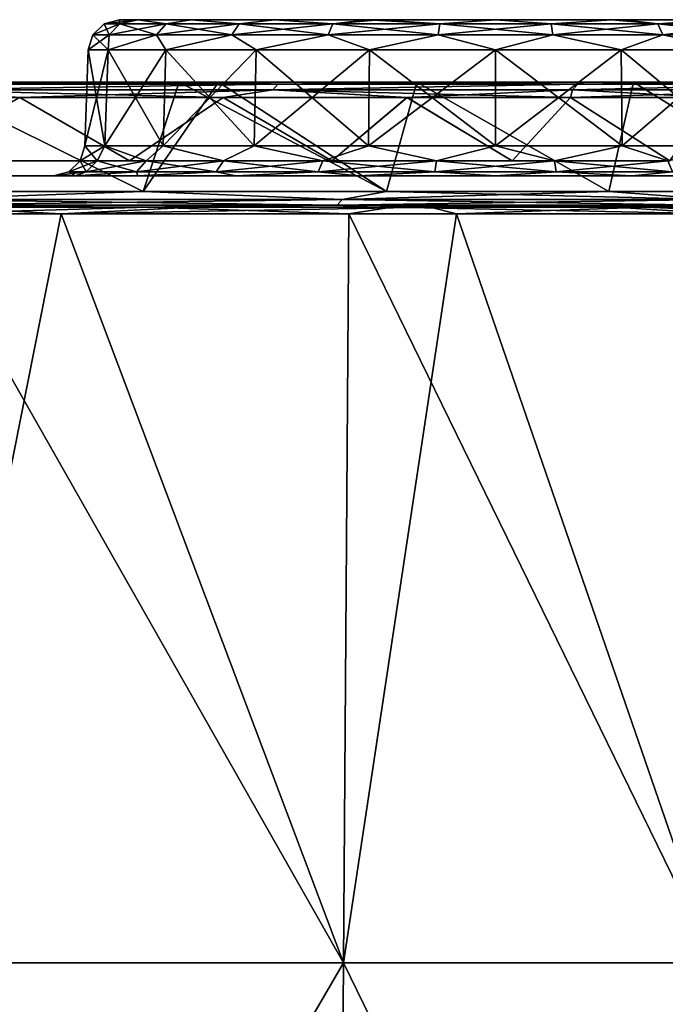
# Model space of a CAD drawing. Header units: millimetres. Extents: x -125 to 125, y -51 to 12.
# Tile 77 of 79: x 100 to 110, y -4 to 12. Entities that reach past the tile are written whole.
import ezdxf

# ---------------------------------------------------------------- set-up
doc = ezdxf.new("R2010")
doc.units = ezdxf.units.MM
doc.header["$LTSCALE"] = 65.185185
for name, color, linetype in [('1', 7, 'CONTINUOUS'), ('117', 7, 'CONTINUOUS'), ('118', 7, 'CONTINUOUS'), ('17', 7, 'CONTINUOUS'), ('18', 7, 'CONTINUOUS'), ('2', 7, 'CONTINUOUS'), ('3', 7, 'CONTINUOUS'), ('33', 7, 'CONTINUOUS'), ('34', 7, 'CONTINUOUS'), ('4', 7, 'CONTINUOUS'), ('67', 7, 'CONTINUOUS'), ('68', 7, 'CONTINUOUS'), ('77', 7, 'CONTINUOUS'), ('78', 7, 'CONTINUOUS'), ('79', 7, 'CONTINUOUS'), ('80', 7, 'CONTINUOUS'), ('84', 7, 'CONTINUOUS'), ('9', 7, 'CONTINUOUS')]:
    doc.layers.add(name, color=color, linetype=linetype)

msp = doc.modelspace()

# ---------------------------------------------------------------- linework, layer by layer
at = {"layer": '1', "linetype": 'CONTINUOUS'}
for points in [[(98.331, 11, 77.017), (102.442, 11, 71.457), (91.081, 11, 74.459), (98.331, 11, 77.017)], [(91.081, 11, 74.459), (102.442, 11, 71.457), (92.655, 11, 72.491), (91.081, 11, 74.459)], [(102.442, 11, 71.457), (103.069, 11, 70.55), (92.655, 11, 72.491), (102.442, 11, 71.457)], [(92.655, 11, 72.491), (103.069, 11, 70.55), (96.522, 11, 67.257), (92.655, 11, 72.491)], [(98.331, 11, -77.017), (92.655, 11, -72.491), (102.442, 11, -71.457), (98.331, 11, -77.017)], [(102.442, 11, -71.457), (92.655, 11, -72.491), (96.522, 11, -67.257), (102.442, 11, -71.457)], [(103.069, 11, 70.55), (103.063, 11, 63.604), (96.522, 11, 67.257), (103.069, 11, 70.55)], [(103.063, 11, 63.604), (100.094, 11, 61.816), (96.522, 11, 67.257), (103.063, 11, 63.604)], [(103.069, 11, -70.55), (102.442, 11, -71.457), (96.522, 11, -67.257), (103.069, 11, -70.55)], [(103.063, 11, -63.604), (103.069, 11, -70.55), (96.522, 11, -67.257), (103.063, 11, -63.604)], [(100.094, 11, -61.816), (103.063, 11, -63.604), (96.522, 11, -67.257), (100.094, 11, -61.816)], [(103.063, 11, 63.604), (103.067, 11, 56.721), (100.094, 11, 61.816), (103.063, 11, 63.604)], [(103.067, 11, -56.721), (103.063, 11, -63.604), (100.094, 11, -61.816), (103.067, 11, -56.721)], [(103.063, 11, 63.604), (109.712, 11, 59.698), (103.067, 11, 56.721), (103.063, 11, 63.604)], [(103.069, 11, 70.55), (106.24, 11, 65.678), (103.063, 11, 63.604), (103.069, 11, 70.55)], [(106.24, 11, 65.678), (109.712, 11, 59.698), (103.063, 11, 63.604), (106.24, 11, 65.678)], [(103.069, 11, -70.55), (103.063, 11, -63.604), (106.24, 11, -65.678), (103.069, 11, -70.55)], [(103.063, 11, -63.604), (103.067, 11, -56.721), (109.712, 11, -59.698), (103.063, 11, -63.604)], [(106.24, 11, -65.678), (103.063, 11, -63.604), (109.712, 11, -59.698), (106.24, 11, -65.678)], [(103.067, 11, -56.721), (103.359, 11, -56.187), (109.712, 11, -59.698), (103.067, 11, -56.721)], [(109.712, 11, 59.698), (112.847, 11, 53.535), (103.067, 11, 56.721), (109.712, 11, 59.698)], [(103.067, 11, 56.721), (112.847, 11, 53.535), (103.359, 11, 56.187), (103.067, 11, 56.721)], [(109.712, 11, -59.698), (103.359, 11, -56.187), (112.847, 11, -53.535), (109.712, 11, -59.698)], [(112.847, 11, -53.535), (103.359, 11, -56.187), (106.308, 11, -50.386), (112.847, 11, -53.535)], [(103.359, 11, 56.187), (112.847, 11, 53.535), (106.308, 11, 50.386), (103.359, 11, 56.187)], [(115.056, 11, -48.606), (112.847, 11, -53.535), (106.308, 11, -50.386), (115.056, 11, -48.606)], [(108.931, 11, -44.43), (115.056, 11, -48.606), (106.308, 11, -50.386), (108.931, 11, -44.43)], [(112.847, 11, 53.535), (115.056, 11, 48.606), (106.308, 11, 50.386), (112.847, 11, 53.535)], [(106.308, 11, 50.386), (115.056, 11, 48.606), (108.931, 11, 44.43), (106.308, 11, 50.386)], [(111.221, 11, -38.339), (115.049, 11, -40.502), (108.931, 11, -44.43), (111.221, 11, -38.339)], [(115.049, 11, -40.502), (115.056, 11, -48.606), (108.931, 11, -44.43), (115.049, 11, -40.502)], [(115.056, 11, 48.606), (115.049, 11, 40.502), (108.931, 11, 44.43), (115.056, 11, 48.606)], [(108.931, 11, 44.43), (115.049, 11, 40.502), (111.221, 11, 38.339), (108.931, 11, 44.43)]]:
    msp.add_3dface(points, dxfattribs=at)
at = {"layer": '117', "color": 1, "linetype": 'CONTINUOUS'}
for points in [[(97.729, 9, 77.936), (98.256, 8.895, 77.269), (101.945, 9, 72.334), (97.729, 9, 77.936)], [(98.256, 8.895, 77.269), (105.156, 8.895, 67.58), (101.945, 9, 72.334), (98.256, 8.895, 77.269)], [(101.945, 9, 72.334), (105.156, 8.895, 67.58), (105.841, 9, 66.504), (101.945, 9, 72.334)], [(105.156, 8.895, 67.58), (111.104, 8.895, 57.278), (105.841, 9, 66.504), (105.156, 8.895, 67.58)], [(105.841, 9, 66.504), (111.104, 8.895, 57.278), (109.403, 9, 60.465), (105.841, 9, 66.504)], [(109.403, 9, 60.465), (111.104, 8.895, 57.278), (112.621, 9, 54.235), (109.403, 9, 60.465)], [(105.068, -3.091, 67.523), (98.256, 8.895, 77.269), (98.174, -3.091, 77.205), (105.068, -3.091, 67.523)], [(105.156, 8.895, 67.58), (98.256, 8.895, 77.269), (105.068, -3.091, 67.523), (105.156, 8.895, 67.58)], [(111.011, -3.091, 57.23), (105.156, 8.895, 67.58), (105.068, -3.091, 67.523), (111.011, -3.091, 57.23)], [(111.104, 8.895, 57.278), (105.156, 8.895, 67.58), (111.011, -3.091, 57.23), (111.104, 8.895, 57.278)], [(104.98, -15.076, 67.467), (98.174, -3.091, 77.205), (98.091, -15.076, 77.14), (104.98, -15.076, 67.467)], [(105.068, -3.091, 67.523), (98.174, -3.091, 77.205), (104.98, -15.076, 67.467), (105.068, -3.091, 67.523)], [(110.918, -15.076, 57.182), (105.068, -3.091, 67.523), (104.98, -15.076, 67.467), (110.918, -15.076, 57.182)], [(111.011, -3.091, 57.23), (105.068, -3.091, 67.523), (110.918, -15.076, 57.182), (111.011, -3.091, 57.23)]]:
    msp.add_3dface(points, dxfattribs=at)
at = {"layer": '118', "color": 1, "linetype": 'CONTINUOUS'}
for points in [[(100.551, 8.895, -74.258), (93.398, 8.895, -83.076), (98.591, 9, -76.842), (100.551, 8.895, -74.258)], [(102.679, 9, -71.289), (100.551, 8.895, -74.258), (98.591, 9, -76.842), (102.679, 9, -71.289)], [(106.454, 9, -65.518), (100.551, 8.895, -74.258), (102.679, 9, -71.289), (106.454, 9, -65.518)], [(106.875, 8.895, -64.827), (100.551, 8.895, -74.258), (106.454, 9, -65.518), (106.875, 8.895, -64.827)], [(109.904, 9, -59.548), (106.875, 8.895, -64.827), (106.454, 9, -65.518), (109.904, 9, -59.548)], [(112.317, 8.895, -54.86), (106.875, 8.895, -64.827), (109.904, 9, -59.548), (112.317, 8.895, -54.86)], [(113.021, 9, -53.397), (112.317, 8.895, -54.86), (109.904, 9, -59.548), (113.021, 9, -53.397)], [(100.551, 8.895, -74.258), (98.174, -3.091, -77.205), (93.398, 8.895, -83.076), (100.551, 8.895, -74.258)], [(105.068, -3.091, -67.523), (98.174, -3.091, -77.205), (100.551, 8.895, -74.258), (105.068, -3.091, -67.523)], [(106.875, 8.895, -64.827), (105.068, -3.091, -67.523), (100.551, 8.895, -74.258), (106.875, 8.895, -64.827)], [(111.011, -3.091, -57.23), (105.068, -3.091, -67.523), (106.875, 8.895, -64.827), (111.011, -3.091, -57.23)], [(112.317, 8.895, -54.86), (111.011, -3.091, -57.23), (106.875, 8.895, -64.827), (112.317, 8.895, -54.86)], [(104.98, -15.076, -67.467), (98.091, -15.076, -77.14), (105.068, -3.091, -67.523), (104.98, -15.076, -67.467)], [(105.068, -3.091, -67.523), (98.091, -15.076, -77.14), (98.174, -3.091, -77.205), (105.068, -3.091, -67.523)], [(110.918, -15.076, -57.182), (104.98, -15.076, -67.467), (111.011, -3.091, -57.23), (110.918, -15.076, -57.182)], [(111.011, -3.091, -57.23), (104.98, -15.076, -67.467), (105.068, -3.091, -67.523), (111.011, -3.091, -57.23)]]:
    msp.add_3dface(points, dxfattribs=at)
at = {"layer": '17', "linetype": 'CONTINUOUS'}
for points in [[(100.983, 11.517), (101.302, 11.517, -2.014), (100.93, 9.983), (100.983, 11.517)], [(100.93, 9.983), (101.302, 11.517, -2.014), (101.251, 9.983, -2.03), (100.93, 9.983)], [(101.302, 11.517, -2.014), (102.228, 11.517, -3.831), (101.251, 9.983, -2.03), (101.302, 11.517, -2.014)], [(101.251, 9.983, -2.03), (102.228, 11.517, -3.831), (102.184, 9.983, -3.862), (101.251, 9.983, -2.03)], [(102.184, 9.983, -3.862), (103.669, 11.517, -5.272), (103.638, 9.983, -5.316), (102.184, 9.983, -3.862)], [(102.228, 11.517, -3.831), (103.669, 11.517, -5.272), (102.184, 9.983, -3.862), (102.228, 11.517, -3.831)], [(103.638, 9.983, -5.316), (105.486, 11.517, -6.198), (105.47, 9.983, -6.249), (103.638, 9.983, -5.316)], [(103.669, 11.517, -5.272), (105.486, 11.517, -6.198), (103.638, 9.983, -5.316), (103.669, 11.517, -5.272)], [(105.47, 9.983, -6.249), (107.5, 11.517, -6.517), (107.5, 9.983, -6.57), (105.47, 9.983, -6.249)], [(105.486, 11.517, -6.198), (107.5, 11.517, -6.517), (105.47, 9.983, -6.249), (105.486, 11.517, -6.198)], [(107.5, 9.983, -6.57), (109.514, 11.517, -6.198), (109.53, 9.983, -6.249), (107.5, 9.983, -6.57)], [(107.5, 11.517, -6.517), (109.514, 11.517, -6.198), (107.5, 9.983, -6.57), (107.5, 11.517, -6.517)], [(109.514, 11.517, -6.198), (111.331, 11.517, -5.272), (109.53, 9.983, -6.249), (109.514, 11.517, -6.198)], [(109.53, 9.983, -6.249), (111.331, 11.517, -5.272), (111.362, 9.983, -5.316), (109.53, 9.983, -6.249)]]:
    msp.add_3dface(points, dxfattribs=at)
at = {"layer": '18', "linetype": 'CONTINUOUS'}
for points in [[(100.983, 11.517), (100.93, 9.983), (101.251, 9.983, 2.03), (100.983, 11.517)], [(101.302, 11.517, 2.014), (100.983, 11.517), (101.251, 9.983, 2.03), (101.302, 11.517, 2.014)], [(102.184, 9.983, 3.862), (101.302, 11.517, 2.014), (101.251, 9.983, 2.03), (102.184, 9.983, 3.862)], [(102.228, 11.517, 3.831), (101.302, 11.517, 2.014), (102.184, 9.983, 3.862), (102.228, 11.517, 3.831)], [(103.638, 9.983, 5.316), (102.228, 11.517, 3.831), (102.184, 9.983, 3.862), (103.638, 9.983, 5.316)], [(103.669, 11.517, 5.272), (102.228, 11.517, 3.831), (103.638, 9.983, 5.316), (103.669, 11.517, 5.272)], [(105.47, 9.983, 6.249), (103.669, 11.517, 5.272), (103.638, 9.983, 5.316), (105.47, 9.983, 6.249)], [(105.486, 11.517, 6.198), (103.669, 11.517, 5.272), (105.47, 9.983, 6.249), (105.486, 11.517, 6.198)], [(107.5, 9.983, 6.57), (105.486, 11.517, 6.198), (105.47, 9.983, 6.249), (107.5, 9.983, 6.57)], [(107.5, 11.517, 6.517), (105.486, 11.517, 6.198), (107.5, 9.983, 6.57), (107.5, 11.517, 6.517)], [(109.53, 9.983, 6.249), (107.5, 11.517, 6.517), (107.5, 9.983, 6.57), (109.53, 9.983, 6.249)], [(109.514, 11.517, 6.198), (107.5, 11.517, 6.517), (109.53, 9.983, 6.249), (109.514, 11.517, 6.198)], [(111.362, 9.983, 5.316), (109.514, 11.517, 6.198), (109.53, 9.983, 6.249), (111.362, 9.983, 5.316)], [(111.331, 11.517, 5.272), (109.514, 11.517, 6.198), (111.362, 9.983, 5.316), (111.331, 11.517, 5.272)]]:
    msp.add_3dface(points, dxfattribs=at)
at = {"layer": '2', "linetype": 'CONTINUOUS'}
for points in [[(98.621, 9.5, 63.17), (104.66, 9.5, 52.562), (98.615, 9.5, 51.572), (98.621, 9.5, 63.17)], [(98.615, 9.5, 51.572), (107.539, 9.5, 46.388), (98.615, 9.5, 40.111), (98.615, 9.5, 51.572)], [(104.66, 9.5, 52.562), (107.539, 9.5, 46.388), (98.615, 9.5, 51.572), (104.66, 9.5, 52.562)], [(107.539, 9.5, 46.388), (110.054, 9.5, 40.056), (98.615, 9.5, 40.111), (107.539, 9.5, 46.388)], [(98.615, 9.5, -28.651), (110.607, 9.5, -38.504), (110.054, 9.5, -40.056), (98.615, 9.5, -28.651)], [(98.615, 9.5, -17.191), (110.601, 9.5, -27.434), (98.615, 9.5, -28.651), (98.615, 9.5, -17.191)], [(110.601, 9.5, -27.434), (110.607, 9.5, -38.504), (98.615, 9.5, -28.651), (110.601, 9.5, -27.434)], [(98.615, 9.5, -5.73), (110.601, 9.5, -16.46), (98.615, 9.5, -17.191), (98.615, 9.5, -5.73)], [(110.054, 9.5, 40.056), (110.607, 9.5, 38.504), (98.615, 9.5, 40.111), (110.054, 9.5, 40.056)], [(110.607, 9.5, 38.504), (110.601, 9.5, 27.434), (98.615, 9.5, 28.651), (110.607, 9.5, 38.504)], [(98.615, 9.5, 40.111), (110.607, 9.5, 38.504), (98.615, 9.5, 28.651), (98.615, 9.5, 40.111)], [(110.601, 9.5, -16.46), (110.601, 9.5, -27.434), (98.615, 9.5, -17.191), (110.601, 9.5, -16.46)], [(98.615, 9.5, 5.73), (110.601, 9.5, -5.487), (98.615, 9.5, -5.73), (98.615, 9.5, 5.73)], [(110.601, 9.5, -5.487), (110.601, 9.5, -16.46), (98.615, 9.5, -5.73), (110.601, 9.5, -5.487)], [(110.601, 9.5, 5.487), (110.601, 9.5, -5.487), (98.615, 9.5, 5.73), (110.601, 9.5, 5.487)], [(98.615, 9.5, 17.191), (110.601, 9.5, 16.46), (98.615, 9.5, 5.73), (98.615, 9.5, 17.191)], [(110.601, 9.5, 16.46), (110.601, 9.5, 5.487), (98.615, 9.5, 5.73), (110.601, 9.5, 16.46)], [(98.615, 9.5, 28.651), (110.601, 9.5, 27.434), (98.615, 9.5, 17.191), (98.615, 9.5, 28.651)], [(110.601, 9.5, 27.434), (110.601, 9.5, 16.46), (98.615, 9.5, 17.191), (110.601, 9.5, 27.434)], [(104.66, 9.5, -52.562), (98.615, 9.5, -51.572), (107.539, 9.5, -46.388), (104.66, 9.5, -52.562)], [(98.621, 9.5, -63.17), (98.615, 9.5, -51.572), (104.66, 9.5, -52.562), (98.621, 9.5, -63.17)], [(107.539, 9.5, -46.388), (98.615, 9.5, -40.111), (110.054, 9.5, -40.056), (107.539, 9.5, -46.388)], [(98.615, 9.5, -51.572), (98.615, 9.5, -40.111), (107.539, 9.5, -46.388), (98.615, 9.5, -51.572)], [(98.615, 9.5, -40.111), (98.615, 9.5, -28.651), (110.054, 9.5, -40.056), (98.615, 9.5, -40.111)]]:
    msp.add_3dface(points, dxfattribs=at)
at = {"layer": '3', "linetype": 'CONTINUOUS'}
for points in [[(97.652, 9.25, -77.875), (98.331, 11, -77.017), (101.865, 9.25, -72.277), (97.652, 9.25, -77.875)], [(98.331, 11, -77.017), (102.442, 11, -71.457), (101.865, 9.25, -72.277), (98.331, 11, -77.017)], [(102.442, 11, -71.457), (103.069, 11, -70.55), (101.865, 9.25, -72.277), (102.442, 11, -71.457)], [(101.865, 9.25, -72.277), (103.069, 11, -70.55), (105.758, 9.25, -66.452), (101.865, 9.25, -72.277)], [(103.069, 11, -70.55), (106.24, 11, -65.678), (105.758, 9.25, -66.452), (103.069, 11, -70.55)], [(105.758, 9.25, -66.452), (106.24, 11, -65.678), (109.317, 9.25, -60.418), (105.758, 9.25, -66.452)], [(106.24, 11, -65.678), (109.712, 11, -59.698), (109.317, 9.25, -60.418), (106.24, 11, -65.678)], [(109.317, 9.25, -60.418), (109.712, 11, -59.698), (112.533, 9.25, -54.193), (109.317, 9.25, -60.418)], [(109.712, 11, -59.698), (112.847, 11, -53.535), (112.533, 9.25, -54.193), (109.712, 11, -59.698)]]:
    msp.add_3dface(points, dxfattribs=at)
at = {"layer": '33', "linetype": 'CONTINUOUS'}
for points in [[(101.643, 9.743, -58.684), (99.887, 10.757, -61.676), (98.059, 9.743, -64.494), (101.643, 9.743, -58.684)], [(103.143, 10.757, -56.06), (99.887, 10.757, -61.676), (101.643, 9.743, -58.684), (103.143, 10.757, -56.06)], [(104.883, 9.743, -52.674), (103.143, 10.757, -56.06), (101.643, 9.743, -58.684), (104.883, 9.743, -52.674)], [(106.084, 10.757, -50.274), (103.143, 10.757, -56.06), (104.883, 9.743, -52.674), (106.084, 10.757, -50.274)], [(107.768, 9.743, -46.487), (106.084, 10.757, -50.274), (104.883, 9.743, -52.674), (107.768, 9.743, -46.487)], [(108.701, 10.757, -44.333), (106.084, 10.757, -50.274), (107.768, 9.743, -46.487), (108.701, 10.757, -44.333)], [(110.289, 9.743, -40.142), (108.701, 10.757, -44.333), (107.768, 9.743, -46.487), (110.289, 9.743, -40.142)], [(110.985, 10.757, -38.258), (108.701, 10.757, -44.333), (110.289, 9.743, -40.142), (110.985, 10.757, -38.258)]]:
    msp.add_3dface(points, dxfattribs=at)
at = {"layer": '34', "linetype": 'CONTINUOUS'}
for points in [[(99.889, 10.757, 61.673), (98.059, 9.743, 64.494), (96.327, 10.757, 67.1), (99.889, 10.757, 61.673)], [(101.643, 9.743, 58.684), (98.059, 9.743, 64.494), (99.889, 10.757, 61.673), (101.643, 9.743, 58.684)], [(103.145, 10.757, 56.057), (101.643, 9.743, 58.684), (99.889, 10.757, 61.673), (103.145, 10.757, 56.057)], [(104.883, 9.743, 52.674), (101.643, 9.743, 58.684), (103.145, 10.757, 56.057), (104.883, 9.743, 52.674)], [(106.086, 10.757, 50.269), (104.883, 9.743, 52.674), (103.145, 10.757, 56.057), (106.086, 10.757, 50.269)], [(107.768, 9.743, 46.487), (104.883, 9.743, 52.674), (106.086, 10.757, 50.269), (107.768, 9.743, 46.487)], [(108.703, 10.757, 44.328), (107.768, 9.743, 46.487), (106.086, 10.757, 50.269), (108.703, 10.757, 44.328)], [(110.289, 9.743, 40.142), (107.768, 9.743, 46.487), (108.703, 10.757, 44.328), (110.289, 9.743, 40.142)], [(110.987, 10.757, 38.251), (110.289, 9.743, 40.142), (108.703, 10.757, 44.328), (110.987, 10.757, 38.251)]]:
    msp.add_3dface(points, dxfattribs=at)
at = {"layer": '4', "linetype": 'CONTINUOUS'}
for points in [[(101.865, 9.25, 72.277), (98.331, 11, 77.017), (97.652, 9.25, 77.875), (101.865, 9.25, 72.277)], [(102.442, 11, 71.457), (98.331, 11, 77.017), (101.865, 9.25, 72.277), (102.442, 11, 71.457)], [(105.758, 9.25, 66.452), (102.442, 11, 71.457), (101.865, 9.25, 72.277), (105.758, 9.25, 66.452)], [(103.069, 11, 70.55), (102.442, 11, 71.457), (105.758, 9.25, 66.452), (103.069, 11, 70.55)], [(106.24, 11, 65.678), (103.069, 11, 70.55), (105.758, 9.25, 66.452), (106.24, 11, 65.678)], [(109.317, 9.25, 60.418), (106.24, 11, 65.678), (105.758, 9.25, 66.452), (109.317, 9.25, 60.418)], [(109.712, 11, 59.698), (106.24, 11, 65.678), (109.317, 9.25, 60.418), (109.712, 11, 59.698)], [(112.533, 9.25, 54.193), (109.712, 11, 59.698), (109.317, 9.25, 60.418), (112.533, 9.25, 54.193)], [(112.847, 11, 53.535), (109.712, 11, 59.698), (112.533, 9.25, 54.193), (112.847, 11, 53.535)]]:
    msp.add_3dface(points, dxfattribs=at)
at = {"layer": '67', "linetype": 'CONTINUOUS'}
for points in [[(101.238, 11.936), (101.777, 12, -1.859), (101.492, 11.936, -1.764), (101.238, 11.936)], [(101.483, 12), (101.777, 12, -1.859), (101.238, 11.936), (101.483, 12)], [(101.492, 11.936, -1.764), (101.777, 12, -1.859), (102.232, 11.936, -3.385), (101.492, 11.936, -1.764)], [(101.777, 12, -1.859), (102.632, 12, -3.537), (102.232, 11.936, -3.385), (101.777, 12, -1.859)], [(102.232, 11.936, -3.385), (102.632, 12, -3.537), (103.399, 11.936, -4.732), (102.232, 11.936, -3.385)], [(102.632, 12, -3.537), (103.963, 12, -4.868), (103.399, 11.936, -4.732), (102.632, 12, -3.537)], [(103.399, 11.936, -4.732), (103.963, 12, -4.868), (104.899, 11.936, -5.696), (103.399, 11.936, -4.732)], [(103.963, 12, -4.868), (105.641, 12, -5.723), (104.899, 11.936, -5.696), (103.963, 12, -4.868)], [(104.899, 11.936, -5.696), (105.641, 12, -5.723), (106.609, 11.936, -6.198), (104.899, 11.936, -5.696)], [(105.641, 12, -5.723), (107.5, 12, -6.017), (106.609, 11.936, -6.198), (105.641, 12, -5.723)], [(106.609, 11.936, -6.198), (107.5, 12, -6.017), (108.391, 11.936, -6.198), (106.609, 11.936, -6.198)], [(107.5, 12, -6.017), (109.359, 12, -5.723), (108.391, 11.936, -6.198), (107.5, 12, -6.017)], [(108.391, 11.936, -6.198), (109.359, 12, -5.723), (110.101, 11.936, -5.696), (108.391, 11.936, -6.198)], [(109.359, 12, -5.723), (111.037, 12, -4.868), (110.101, 11.936, -5.696), (109.359, 12, -5.723)], [(110.101, 11.936, -5.696), (111.037, 12, -4.868), (111.601, 11.936, -4.732), (110.101, 11.936, -5.696)], [(101.056, 11.76), (101.492, 11.936, -1.764), (101.317, 11.76, -1.816), (101.056, 11.76)], [(101.238, 11.936), (101.492, 11.936, -1.764), (101.056, 11.76), (101.238, 11.936)], [(101.317, 11.76, -1.816), (102.232, 11.936, -3.385), (102.079, 11.76, -3.484), (101.317, 11.76, -1.816)], [(101.492, 11.936, -1.764), (102.232, 11.936, -3.385), (101.317, 11.76, -1.816), (101.492, 11.936, -1.764)], [(102.079, 11.76, -3.484), (103.399, 11.936, -4.732), (103.28, 11.76, -4.87), (102.079, 11.76, -3.484)], [(102.232, 11.936, -3.385), (103.399, 11.936, -4.732), (102.079, 11.76, -3.484), (102.232, 11.936, -3.385)], [(103.399, 11.936, -4.732), (104.899, 11.936, -5.696), (103.28, 11.76, -4.87), (103.399, 11.936, -4.732)], [(103.28, 11.76, -4.87), (104.899, 11.936, -5.696), (104.823, 11.76, -5.862), (103.28, 11.76, -4.87)], [(104.899, 11.936, -5.696), (106.609, 11.936, -6.198), (104.823, 11.76, -5.862), (104.899, 11.936, -5.696)], [(104.823, 11.76, -5.862), (106.609, 11.936, -6.198), (106.583, 11.76, -6.379), (104.823, 11.76, -5.862)], [(106.583, 11.76, -6.379), (108.391, 11.936, -6.198), (108.417, 11.76, -6.379), (106.583, 11.76, -6.379)], [(106.609, 11.936, -6.198), (108.391, 11.936, -6.198), (106.583, 11.76, -6.379), (106.609, 11.936, -6.198)], [(108.391, 11.936, -6.198), (110.101, 11.936, -5.696), (108.417, 11.76, -6.379), (108.391, 11.936, -6.198)], [(108.417, 11.76, -6.379), (110.101, 11.936, -5.696), (110.177, 11.76, -5.862), (108.417, 11.76, -6.379)], [(110.101, 11.936, -5.696), (111.601, 11.936, -4.732), (110.177, 11.76, -5.862), (110.101, 11.936, -5.696)], [(110.177, 11.76, -5.862), (111.601, 11.936, -4.732), (111.72, 11.76, -4.87), (110.177, 11.76, -5.862)], [(101.302, 11.517, -2.014), (100.983, 11.517), (101.317, 11.76, -1.816), (101.302, 11.517, -2.014)], [(100.983, 11.517), (101.056, 11.76), (101.317, 11.76, -1.816), (100.983, 11.517)], [(102.228, 11.517, -3.831), (101.302, 11.517, -2.014), (102.079, 11.76, -3.484), (102.228, 11.517, -3.831)], [(101.302, 11.517, -2.014), (101.317, 11.76, -1.816), (102.079, 11.76, -3.484), (101.302, 11.517, -2.014)], [(102.228, 11.517, -3.831), (102.079, 11.76, -3.484), (103.28, 11.76, -4.87), (102.228, 11.517, -3.831)], [(103.669, 11.517, -5.272), (102.228, 11.517, -3.831), (103.28, 11.76, -4.87), (103.669, 11.517, -5.272)], [(103.669, 11.517, -5.272), (103.28, 11.76, -4.87), (104.823, 11.76, -5.862), (103.669, 11.517, -5.272)], [(105.486, 11.517, -6.198), (103.669, 11.517, -5.272), (104.823, 11.76, -5.862), (105.486, 11.517, -6.198)], [(105.486, 11.517, -6.198), (104.823, 11.76, -5.862), (106.583, 11.76, -6.379), (105.486, 11.517, -6.198)], [(107.5, 11.517, -6.517), (105.486, 11.517, -6.198), (106.583, 11.76, -6.379), (107.5, 11.517, -6.517)], [(107.5, 11.517, -6.517), (106.583, 11.76, -6.379), (108.417, 11.76, -6.379), (107.5, 11.517, -6.517)], [(109.514, 11.517, -6.198), (107.5, 11.517, -6.517), (108.417, 11.76, -6.379), (109.514, 11.517, -6.198)], [(109.514, 11.517, -6.198), (108.417, 11.76, -6.379), (110.177, 11.76, -5.862), (109.514, 11.517, -6.198)], [(111.331, 11.517, -5.272), (109.514, 11.517, -6.198), (110.177, 11.76, -5.862), (111.331, 11.517, -5.272)], [(111.331, 11.517, -5.272), (110.177, 11.76, -5.862), (111.72, 11.76, -4.87), (111.331, 11.517, -5.272)]]:
    msp.add_3dface(points, dxfattribs=at)
at = {"layer": '68', "linetype": 'CONTINUOUS'}
for points in [[(101.483, 12), (101.238, 11.936), (101.492, 11.936, 1.764), (101.483, 12)], [(101.777, 12, 1.859), (101.483, 12), (101.492, 11.936, 1.764), (101.777, 12, 1.859)], [(102.232, 11.936, 3.385), (101.777, 12, 1.859), (101.492, 11.936, 1.764), (102.232, 11.936, 3.385)], [(102.632, 12, 3.537), (101.777, 12, 1.859), (102.232, 11.936, 3.385), (102.632, 12, 3.537)], [(103.399, 11.936, 4.732), (102.632, 12, 3.537), (102.232, 11.936, 3.385), (103.399, 11.936, 4.732)], [(103.963, 12, 4.868), (102.632, 12, 3.537), (103.399, 11.936, 4.732), (103.963, 12, 4.868)], [(104.899, 11.936, 5.696), (103.963, 12, 4.868), (103.399, 11.936, 4.732), (104.899, 11.936, 5.696)], [(105.451, 12, 5.658), (103.963, 12, 4.868), (104.899, 11.936, 5.696), (105.451, 12, 5.658)], [(106.609, 11.936, 6.198), (105.451, 12, 5.658), (104.899, 11.936, 5.696), (106.609, 11.936, 6.198)], [(105.641, 12, 5.723), (105.451, 12, 5.658), (106.609, 11.936, 6.198), (105.641, 12, 5.723)], [(107.5, 12, 6.017), (105.641, 12, 5.723), (106.609, 11.936, 6.198), (107.5, 12, 6.017)], [(108.391, 11.936, 6.198), (107.5, 12, 6.017), (106.609, 11.936, 6.198), (108.391, 11.936, 6.198)], [(109.359, 12, 5.723), (107.5, 12, 6.017), (108.391, 11.936, 6.198), (109.359, 12, 5.723)], [(110.101, 11.936, 5.696), (109.359, 12, 5.723), (108.391, 11.936, 6.198), (110.101, 11.936, 5.696)], [(109.549, 12, 5.658), (109.359, 12, 5.723), (110.101, 11.936, 5.696), (109.549, 12, 5.658)], [(111.037, 12, 4.868), (109.549, 12, 5.658), (110.101, 11.936, 5.696), (111.037, 12, 4.868)], [(111.601, 11.936, 4.732), (111.037, 12, 4.868), (110.101, 11.936, 5.696), (111.601, 11.936, 4.732)], [(101.238, 11.936), (101.056, 11.76), (101.317, 11.76, 1.816), (101.238, 11.936)], [(101.492, 11.936, 1.764), (101.238, 11.936), (101.317, 11.76, 1.816), (101.492, 11.936, 1.764)], [(102.079, 11.76, 3.484), (101.492, 11.936, 1.764), (101.317, 11.76, 1.816), (102.079, 11.76, 3.484)], [(102.232, 11.936, 3.385), (101.492, 11.936, 1.764), (102.079, 11.76, 3.484), (102.232, 11.936, 3.385)], [(103.28, 11.76, 4.87), (102.232, 11.936, 3.385), (102.079, 11.76, 3.484), (103.28, 11.76, 4.87)], [(103.399, 11.936, 4.732), (102.232, 11.936, 3.385), (103.28, 11.76, 4.87), (103.399, 11.936, 4.732)], [(104.823, 11.76, 5.862), (103.399, 11.936, 4.732), (103.28, 11.76, 4.87), (104.823, 11.76, 5.862)], [(104.899, 11.936, 5.696), (103.399, 11.936, 4.732), (104.823, 11.76, 5.862), (104.899, 11.936, 5.696)], [(106.583, 11.76, 6.379), (104.899, 11.936, 5.696), (104.823, 11.76, 5.862), (106.583, 11.76, 6.379)], [(106.609, 11.936, 6.198), (104.899, 11.936, 5.696), (106.583, 11.76, 6.379), (106.609, 11.936, 6.198)], [(108.417, 11.76, 6.379), (106.609, 11.936, 6.198), (106.583, 11.76, 6.379), (108.417, 11.76, 6.379)], [(108.391, 11.936, 6.198), (106.609, 11.936, 6.198), (108.417, 11.76, 6.379), (108.391, 11.936, 6.198)], [(110.101, 11.936, 5.696), (108.391, 11.936, 6.198), (110.177, 11.76, 5.862), (110.101, 11.936, 5.696)], [(110.177, 11.76, 5.862), (108.391, 11.936, 6.198), (108.417, 11.76, 6.379), (110.177, 11.76, 5.862)], [(111.72, 11.76, 4.87), (110.101, 11.936, 5.696), (110.177, 11.76, 5.862), (111.72, 11.76, 4.87)], [(111.601, 11.936, 4.732), (110.101, 11.936, 5.696), (111.72, 11.76, 4.87), (111.601, 11.936, 4.732)], [(100.983, 11.517), (101.302, 11.517, 2.014), (101.056, 11.76), (100.983, 11.517)], [(101.056, 11.76), (101.302, 11.517, 2.014), (101.317, 11.76, 1.816), (101.056, 11.76)], [(101.302, 11.517, 2.014), (102.228, 11.517, 3.831), (102.079, 11.76, 3.484), (101.302, 11.517, 2.014)], [(101.302, 11.517, 2.014), (102.079, 11.76, 3.484), (101.317, 11.76, 1.816), (101.302, 11.517, 2.014)], [(102.228, 11.517, 3.831), (103.28, 11.76, 4.87), (102.079, 11.76, 3.484), (102.228, 11.517, 3.831)], [(102.228, 11.517, 3.831), (103.669, 11.517, 5.272), (103.28, 11.76, 4.87), (102.228, 11.517, 3.831)], [(103.669, 11.517, 5.272), (104.823, 11.76, 5.862), (103.28, 11.76, 4.87), (103.669, 11.517, 5.272)], [(103.669, 11.517, 5.272), (105.486, 11.517, 6.198), (104.823, 11.76, 5.862), (103.669, 11.517, 5.272)], [(105.486, 11.517, 6.198), (106.583, 11.76, 6.379), (104.823, 11.76, 5.862), (105.486, 11.517, 6.198)], [(105.486, 11.517, 6.198), (107.5, 11.517, 6.517), (106.583, 11.76, 6.379), (105.486, 11.517, 6.198)], [(107.5, 11.517, 6.517), (108.417, 11.76, 6.379), (106.583, 11.76, 6.379), (107.5, 11.517, 6.517)], [(107.5, 11.517, 6.517), (109.514, 11.517, 6.198), (108.417, 11.76, 6.379), (107.5, 11.517, 6.517)], [(109.514, 11.517, 6.198), (110.177, 11.76, 5.862), (108.417, 11.76, 6.379), (109.514, 11.517, 6.198)], [(109.514, 11.517, 6.198), (111.331, 11.517, 5.272), (110.177, 11.76, 5.862), (109.514, 11.517, 6.198)], [(111.331, 11.517, 5.272), (111.72, 11.76, 4.87), (110.177, 11.76, 5.862), (111.331, 11.517, 5.272)]]:
    msp.add_3dface(points, dxfattribs=at)
at = {"layer": '77', "linetype": 'CONTINUOUS'}
for points in [[(100.93, 9.983), (100.857, 9.74), (101.126, 9.74, 1.872), (100.93, 9.983)], [(101.251, 9.983, 2.03), (100.93, 9.983), (101.126, 9.74, 1.872), (101.251, 9.983, 2.03)], [(101.251, 9.983, 2.03), (101.126, 9.74, 1.872), (101.911, 9.74, 3.592), (101.251, 9.983, 2.03)], [(102.184, 9.983, 3.862), (101.251, 9.983, 2.03), (101.911, 9.74, 3.592), (102.184, 9.983, 3.862)], [(102.184, 9.983, 3.862), (101.911, 9.74, 3.592), (103.15, 9.74, 5.02), (102.184, 9.983, 3.862)], [(103.638, 9.983, 5.316), (102.184, 9.983, 3.862), (103.15, 9.74, 5.02), (103.638, 9.983, 5.316)], [(103.638, 9.983, 5.316), (103.15, 9.74, 5.02), (104.74, 9.74, 6.043), (103.638, 9.983, 5.316)], [(105.47, 9.983, 6.249), (103.638, 9.983, 5.316), (104.74, 9.74, 6.043), (105.47, 9.983, 6.249)], [(105.47, 9.983, 6.249), (104.74, 9.74, 6.043), (106.555, 9.74, 6.575), (105.47, 9.983, 6.249)], [(107.5, 9.983, 6.57), (105.47, 9.983, 6.249), (106.555, 9.74, 6.575), (107.5, 9.983, 6.57)], [(107.5, 9.983, 6.57), (106.555, 9.74, 6.575), (108.445, 9.74, 6.575), (107.5, 9.983, 6.57)], [(109.53, 9.983, 6.249), (107.5, 9.983, 6.57), (108.445, 9.74, 6.575), (109.53, 9.983, 6.249)], [(109.53, 9.983, 6.249), (108.445, 9.74, 6.575), (110.26, 9.74, 6.043), (109.53, 9.983, 6.249)], [(111.362, 9.983, 5.316), (109.53, 9.983, 6.249), (110.26, 9.74, 6.043), (111.362, 9.983, 5.316)], [(100.675, 9.564), (100.951, 9.564, 1.923), (100.857, 9.74), (100.675, 9.564)], [(100.857, 9.74), (100.951, 9.564, 1.923), (101.126, 9.74, 1.872), (100.857, 9.74)], [(100.951, 9.564, 1.923), (101.758, 9.564, 3.69), (101.126, 9.74, 1.872), (100.951, 9.564, 1.923)], [(101.126, 9.74, 1.872), (101.758, 9.564, 3.69), (101.911, 9.74, 3.592), (101.126, 9.74, 1.872)], [(101.758, 9.564, 3.69), (103.03, 9.564, 5.158), (101.911, 9.74, 3.592), (101.758, 9.564, 3.69)], [(101.911, 9.74, 3.592), (103.03, 9.564, 5.158), (103.15, 9.74, 5.02), (101.911, 9.74, 3.592)], [(103.03, 9.564, 5.158), (104.665, 9.564, 6.209), (103.15, 9.74, 5.02), (103.03, 9.564, 5.158)], [(103.15, 9.74, 5.02), (104.665, 9.564, 6.209), (104.74, 9.74, 6.043), (103.15, 9.74, 5.02)], [(104.665, 9.564, 6.209), (106.529, 9.564, 6.756), (104.74, 9.74, 6.043), (104.665, 9.564, 6.209)], [(104.74, 9.74, 6.043), (106.529, 9.564, 6.756), (106.555, 9.74, 6.575), (104.74, 9.74, 6.043)], [(106.529, 9.564, 6.756), (108.471, 9.564, 6.756), (106.555, 9.74, 6.575), (106.529, 9.564, 6.756)], [(106.555, 9.74, 6.575), (108.471, 9.564, 6.756), (108.445, 9.74, 6.575), (106.555, 9.74, 6.575)], [(108.471, 9.564, 6.756), (110.335, 9.564, 6.209), (108.445, 9.74, 6.575), (108.471, 9.564, 6.756)], [(108.445, 9.74, 6.575), (110.335, 9.564, 6.209), (110.26, 9.74, 6.043), (108.445, 9.74, 6.575)], [(100.675, 9.564), (100.43, 9.5), (100.776, 9.5, 2.185), (100.675, 9.564)], [(100.951, 9.564, 1.923), (100.675, 9.564), (100.776, 9.5, 2.185), (100.951, 9.564, 1.923)], [(101.78, 9.5, 4.156), (101.758, 9.564, 3.69), (100.776, 9.5, 2.185), (101.78, 9.5, 4.156)], [(101.758, 9.564, 3.69), (100.951, 9.564, 1.923), (100.776, 9.5, 2.185), (101.758, 9.564, 3.69)], [(103.03, 9.564, 5.158), (101.758, 9.564, 3.69), (101.78, 9.5, 4.156), (103.03, 9.564, 5.158)], [(103.344, 9.5, 5.72), (103.03, 9.564, 5.158), (101.78, 9.5, 4.156), (103.344, 9.5, 5.72)], [(104.665, 9.564, 6.209), (103.03, 9.564, 5.158), (103.344, 9.5, 5.72), (104.665, 9.564, 6.209)], [(105.315, 9.5, 6.724), (104.665, 9.564, 6.209), (103.344, 9.5, 5.72), (105.315, 9.5, 6.724)], [(106.529, 9.564, 6.756), (104.665, 9.564, 6.209), (105.315, 9.5, 6.724), (106.529, 9.564, 6.756)], [(107.5, 9.5, 7.07), (106.529, 9.564, 6.756), (105.315, 9.5, 6.724), (107.5, 9.5, 7.07)], [(108.471, 9.564, 6.756), (106.529, 9.564, 6.756), (107.5, 9.5, 7.07), (108.471, 9.564, 6.756)], [(109.685, 9.5, 6.724), (108.471, 9.564, 6.756), (107.5, 9.5, 7.07), (109.685, 9.5, 6.724)], [(110.335, 9.564, 6.209), (108.471, 9.564, 6.756), (109.685, 9.5, 6.724), (110.335, 9.564, 6.209)], [(111.656, 9.5, 5.72), (110.335, 9.564, 6.209), (109.685, 9.5, 6.724), (111.656, 9.5, 5.72)]]:
    msp.add_3dface(points, dxfattribs=at)
at = {"layer": '78', "linetype": 'CONTINUOUS'}
for points in [[(100.857, 9.74), (101.251, 9.983, -2.03), (101.126, 9.74, -1.872), (100.857, 9.74)], [(100.93, 9.983), (101.251, 9.983, -2.03), (100.857, 9.74), (100.93, 9.983)], [(101.251, 9.983, -2.03), (101.911, 9.74, -3.592), (101.126, 9.74, -1.872), (101.251, 9.983, -2.03)], [(101.251, 9.983, -2.03), (102.184, 9.983, -3.862), (101.911, 9.74, -3.592), (101.251, 9.983, -2.03)], [(102.184, 9.983, -3.862), (103.15, 9.74, -5.02), (101.911, 9.74, -3.592), (102.184, 9.983, -3.862)], [(102.184, 9.983, -3.862), (103.638, 9.983, -5.316), (103.15, 9.74, -5.02), (102.184, 9.983, -3.862)], [(103.638, 9.983, -5.316), (104.74, 9.74, -6.043), (103.15, 9.74, -5.02), (103.638, 9.983, -5.316)], [(103.638, 9.983, -5.316), (105.47, 9.983, -6.249), (104.74, 9.74, -6.043), (103.638, 9.983, -5.316)], [(105.47, 9.983, -6.249), (106.555, 9.74, -6.575), (104.74, 9.74, -6.043), (105.47, 9.983, -6.249)], [(105.47, 9.983, -6.249), (107.5, 9.983, -6.57), (106.555, 9.74, -6.575), (105.47, 9.983, -6.249)], [(107.5, 9.983, -6.57), (108.445, 9.74, -6.575), (106.555, 9.74, -6.575), (107.5, 9.983, -6.57)], [(107.5, 9.983, -6.57), (109.53, 9.983, -6.249), (108.445, 9.74, -6.575), (107.5, 9.983, -6.57)], [(109.53, 9.983, -6.249), (110.26, 9.74, -6.043), (108.445, 9.74, -6.575), (109.53, 9.983, -6.249)], [(109.53, 9.983, -6.249), (111.362, 9.983, -5.316), (110.26, 9.74, -6.043), (109.53, 9.983, -6.249)], [(100.951, 9.564, -1.923), (100.675, 9.564), (101.126, 9.74, -1.872), (100.951, 9.564, -1.923)], [(100.675, 9.564), (100.857, 9.74), (101.126, 9.74, -1.872), (100.675, 9.564)], [(101.911, 9.74, -3.592), (100.951, 9.564, -1.923), (101.126, 9.74, -1.872), (101.911, 9.74, -3.592)], [(101.758, 9.564, -3.69), (100.951, 9.564, -1.923), (101.911, 9.74, -3.592), (101.758, 9.564, -3.69)], [(103.15, 9.74, -5.02), (101.758, 9.564, -3.69), (101.911, 9.74, -3.592), (103.15, 9.74, -5.02)], [(103.03, 9.564, -5.158), (101.758, 9.564, -3.69), (103.15, 9.74, -5.02), (103.03, 9.564, -5.158)], [(104.74, 9.74, -6.043), (103.03, 9.564, -5.158), (103.15, 9.74, -5.02), (104.74, 9.74, -6.043)], [(104.665, 9.564, -6.209), (103.03, 9.564, -5.158), (104.74, 9.74, -6.043), (104.665, 9.564, -6.209)], [(106.529, 9.564, -6.756), (104.665, 9.564, -6.209), (106.555, 9.74, -6.575), (106.529, 9.564, -6.756)], [(106.555, 9.74, -6.575), (104.665, 9.564, -6.209), (104.74, 9.74, -6.043), (106.555, 9.74, -6.575)], [(108.471, 9.564, -6.756), (106.529, 9.564, -6.756), (108.445, 9.74, -6.575), (108.471, 9.564, -6.756)], [(108.445, 9.74, -6.575), (106.529, 9.564, -6.756), (106.555, 9.74, -6.575), (108.445, 9.74, -6.575)], [(110.26, 9.74, -6.043), (108.471, 9.564, -6.756), (108.445, 9.74, -6.575), (110.26, 9.74, -6.043)], [(110.335, 9.564, -6.209), (108.471, 9.564, -6.756), (110.26, 9.74, -6.043), (110.335, 9.564, -6.209)], [(100.43, 9.5), (100.675, 9.564), (100.951, 9.564, -1.923), (100.43, 9.5)], [(100.43, 9.5), (100.951, 9.564, -1.923), (100.776, 9.5, -2.185), (100.43, 9.5)], [(100.776, 9.5, -2.185), (101.758, 9.564, -3.69), (101.78, 9.5, -4.156), (100.776, 9.5, -2.185)], [(100.951, 9.564, -1.923), (101.758, 9.564, -3.69), (100.776, 9.5, -2.185), (100.951, 9.564, -1.923)], [(101.758, 9.564, -3.69), (103.03, 9.564, -5.158), (101.78, 9.5, -4.156), (101.758, 9.564, -3.69)], [(101.78, 9.5, -4.156), (103.03, 9.564, -5.158), (103.344, 9.5, -5.72), (101.78, 9.5, -4.156)], [(103.03, 9.564, -5.158), (104.665, 9.564, -6.209), (103.344, 9.5, -5.72), (103.03, 9.564, -5.158)], [(103.344, 9.5, -5.72), (104.665, 9.564, -6.209), (105.315, 9.5, -6.724), (103.344, 9.5, -5.72)], [(104.665, 9.564, -6.209), (106.529, 9.564, -6.756), (105.315, 9.5, -6.724), (104.665, 9.564, -6.209)], [(105.315, 9.5, -6.724), (106.529, 9.564, -6.756), (107.5, 9.5, -7.07), (105.315, 9.5, -6.724)], [(106.529, 9.564, -6.756), (108.471, 9.564, -6.756), (107.5, 9.5, -7.07), (106.529, 9.564, -6.756)], [(107.5, 9.5, -7.07), (108.471, 9.564, -6.756), (109.685, 9.5, -6.724), (107.5, 9.5, -7.07)], [(108.471, 9.564, -6.756), (110.335, 9.564, -6.209), (109.685, 9.5, -6.724), (108.471, 9.564, -6.756)], [(109.685, 9.5, -6.724), (110.335, 9.564, -6.209), (111.656, 9.5, -5.72), (109.685, 9.5, -6.724)]]:
    msp.add_3dface(points, dxfattribs=at)
at = {"layer": '79', "linetype": 'CONTINUOUS'}
for points in [[(101.865, 9.25, 72.277), (97.652, 9.25, 77.875), (98.153, 9.125, 77.189), (101.865, 9.25, 72.277)], [(105.046, 9.125, 67.509), (101.865, 9.25, 72.277), (98.153, 9.125, 77.189), (105.046, 9.125, 67.509)], [(105.758, 9.25, 66.452), (101.865, 9.25, 72.277), (105.046, 9.125, 67.509), (105.758, 9.25, 66.452)], [(110.988, 9.125, 57.218), (105.758, 9.25, 66.452), (105.046, 9.125, 67.509), (110.988, 9.125, 57.218)], [(109.317, 9.25, 60.418), (105.758, 9.25, 66.452), (110.988, 9.125, 57.218), (109.317, 9.25, 60.418)], [(112.533, 9.25, 54.193), (109.317, 9.25, 60.418), (110.988, 9.125, 57.218), (112.533, 9.25, 54.193)], [(101.662, 9, 72.132), (98.081, 9.033, 77.132), (97.457, 9, 77.719), (101.662, 9, 72.132)], [(104.969, 9.033, 67.46), (98.153, 9.125, 77.189), (98.081, 9.033, 77.132), (104.969, 9.033, 67.46)], [(104.969, 9.033, 67.46), (98.081, 9.033, 77.132), (101.662, 9, 72.132), (104.969, 9.033, 67.46)], [(105.046, 9.125, 67.509), (98.153, 9.125, 77.189), (104.969, 9.033, 67.46), (105.046, 9.125, 67.509)], [(105.546, 9, 66.319), (104.969, 9.033, 67.46), (101.662, 9, 72.132), (105.546, 9, 66.319)], [(110.906, 9.033, 57.176), (105.046, 9.125, 67.509), (104.969, 9.033, 67.46), (110.906, 9.033, 57.176)], [(110.906, 9.033, 57.176), (104.969, 9.033, 67.46), (109.099, 9, 60.296), (110.906, 9.033, 57.176)], [(109.099, 9, 60.296), (104.969, 9.033, 67.46), (105.546, 9, 66.319), (109.099, 9, 60.296)], [(110.988, 9.125, 57.218), (105.046, 9.125, 67.509), (110.906, 9.033, 57.176), (110.988, 9.125, 57.218)], [(112.308, 9, 54.084), (110.906, 9.033, 57.176), (109.099, 9, 60.296), (112.308, 9, 54.084)]]:
    msp.add_3dface(points, dxfattribs=at)
at = {"layer": '80', "linetype": 'CONTINUOUS'}
for points in [[(97.652, 9.25, -77.875), (101.865, 9.25, -72.277), (98.153, 9.125, -77.189), (97.652, 9.25, -77.875)], [(98.153, 9.125, -77.189), (101.865, 9.25, -72.277), (105.046, 9.125, -67.509), (98.153, 9.125, -77.189)], [(101.865, 9.25, -72.277), (105.758, 9.25, -66.452), (105.046, 9.125, -67.509), (101.865, 9.25, -72.277)], [(105.758, 9.25, -66.452), (109.317, 9.25, -60.418), (105.046, 9.125, -67.509), (105.758, 9.25, -66.452)], [(105.046, 9.125, -67.509), (109.317, 9.25, -60.418), (110.988, 9.125, -57.218), (105.046, 9.125, -67.509)], [(109.317, 9.25, -60.418), (112.533, 9.25, -54.193), (110.988, 9.125, -57.218), (109.317, 9.25, -60.418)], [(97.457, 9, -77.719), (98.081, 9.033, -77.132), (101.662, 9, -72.132), (97.457, 9, -77.719)], [(98.081, 9.033, -77.132), (105.046, 9.125, -67.509), (104.969, 9.033, -67.46), (98.081, 9.033, -77.132)], [(98.153, 9.125, -77.189), (105.046, 9.125, -67.509), (98.081, 9.033, -77.132), (98.153, 9.125, -77.189)], [(98.081, 9.033, -77.132), (104.969, 9.033, -67.46), (101.662, 9, -72.132), (98.081, 9.033, -77.132)], [(101.662, 9, -72.132), (104.969, 9.033, -67.46), (105.546, 9, -66.319), (101.662, 9, -72.132)], [(104.969, 9.033, -67.46), (110.988, 9.125, -57.218), (110.906, 9.033, -57.176), (104.969, 9.033, -67.46)], [(105.046, 9.125, -67.509), (110.988, 9.125, -57.218), (104.969, 9.033, -67.46), (105.046, 9.125, -67.509)], [(104.969, 9.033, -67.46), (110.906, 9.033, -57.176), (105.546, 9, -66.319), (104.969, 9.033, -67.46)], [(105.546, 9, -66.319), (110.906, 9.033, -57.176), (109.099, 9, -60.296), (105.546, 9, -66.319)], [(109.099, 9, -60.296), (110.906, 9.033, -57.176), (112.308, 9, -54.084), (109.099, 9, -60.296)]]:
    msp.add_3dface(points, dxfattribs=at)
at = {"layer": '84', "linetype": 'CONTINUOUS'}
for points in [[(99.889, 10.757, 61.673), (96.327, 10.757, 67.1), (98.172, 10.879, 64.435), (99.889, 10.757, 61.673)], [(100.094, 11, -61.816), (96.522, 11, -67.257), (98.245, 10.968, -64.49), (100.094, 11, -61.816)], [(96.522, 11, 67.257), (100.094, 11, 61.816), (98.245, 10.968, 64.49), (96.522, 11, 67.257)], [(98.245, 10.968, -64.49), (98.172, 10.879, -64.435), (104.018, 10.968, -54.692), (98.245, 10.968, -64.49)], [(98.172, 10.879, -64.435), (103.94, 10.879, -54.645), (104.018, 10.968, -54.692), (98.172, 10.879, -64.435)], [(104.018, 10.968, 54.692), (98.172, 10.879, 64.435), (98.245, 10.968, 64.49), (104.018, 10.968, 54.692)], [(103.94, 10.879, 54.645), (98.172, 10.879, 64.435), (104.018, 10.968, 54.692), (103.94, 10.879, 54.645)], [(99.887, 10.757, -61.676), (103.143, 10.757, -56.06), (98.172, 10.879, -64.435), (99.887, 10.757, -61.676)], [(103.94, 10.879, 54.645), (99.889, 10.757, 61.673), (98.172, 10.879, 64.435), (103.94, 10.879, 54.645)], [(98.172, 10.879, -64.435), (103.143, 10.757, -56.06), (103.94, 10.879, -54.645), (98.172, 10.879, -64.435)], [(100.094, 11, -61.816), (98.245, 10.968, -64.49), (104.018, 10.968, -54.692), (100.094, 11, -61.816)], [(103.359, 11, 56.187), (104.018, 10.968, 54.692), (98.245, 10.968, 64.49), (103.359, 11, 56.187)], [(100.094, 11, 61.816), (103.067, 11, 56.721), (98.245, 10.968, 64.49), (100.094, 11, 61.816)], [(103.067, 11, 56.721), (103.359, 11, 56.187), (98.245, 10.968, 64.49), (103.067, 11, 56.721)], [(103.145, 10.757, 56.057), (99.889, 10.757, 61.673), (103.94, 10.879, 54.645), (103.145, 10.757, 56.057)], [(103.067, 11, -56.721), (100.094, 11, -61.816), (104.018, 10.968, -54.692), (103.067, 11, -56.721)], [(103.359, 11, -56.187), (103.067, 11, -56.721), (104.018, 10.968, -54.692), (103.359, 11, -56.187)], [(103.143, 10.757, -56.06), (106.084, 10.757, -50.274), (103.94, 10.879, -54.645), (103.143, 10.757, -56.06)], [(106.086, 10.757, 50.269), (103.145, 10.757, 56.057), (103.94, 10.879, 54.645), (106.086, 10.757, 50.269)], [(106.308, 11, -50.386), (103.359, 11, -56.187), (104.018, 10.968, -54.692), (106.308, 11, -50.386)], [(103.359, 11, 56.187), (106.308, 11, 50.386), (104.018, 10.968, 54.692), (103.359, 11, 56.187)], [(104.018, 10.968, -54.692), (103.94, 10.879, -54.645), (108.818, 10.968, -44.381), (104.018, 10.968, -54.692)], [(103.94, 10.879, -54.645), (108.735, 10.879, -44.343), (108.818, 10.968, -44.381), (103.94, 10.879, -54.645)], [(108.818, 10.968, 44.381), (103.94, 10.879, 54.645), (104.018, 10.968, 54.692), (108.818, 10.968, 44.381)], [(108.735, 10.879, 44.343), (103.94, 10.879, 54.645), (108.818, 10.968, 44.381), (108.735, 10.879, 44.343)], [(108.735, 10.879, 44.343), (106.086, 10.757, 50.269), (103.94, 10.879, 54.645), (108.735, 10.879, 44.343)], [(106.084, 10.757, -50.274), (108.701, 10.757, -44.333), (103.94, 10.879, -54.645), (106.084, 10.757, -50.274)], [(103.94, 10.879, -54.645), (108.701, 10.757, -44.333), (108.735, 10.879, -44.343), (103.94, 10.879, -54.645)], [(106.308, 11, -50.386), (104.018, 10.968, -54.692), (108.818, 10.968, -44.381), (106.308, 11, -50.386)], [(108.931, 11, 44.43), (108.818, 10.968, 44.381), (104.018, 10.968, 54.692), (108.931, 11, 44.43)], [(106.308, 11, 50.386), (108.931, 11, 44.43), (104.018, 10.968, 54.692), (106.308, 11, 50.386)], [(108.703, 10.757, 44.328), (106.086, 10.757, 50.269), (108.735, 10.879, 44.343), (108.703, 10.757, 44.328)], [(108.931, 11, -44.43), (106.308, 11, -50.386), (108.818, 10.968, -44.381), (108.931, 11, -44.43)], [(108.701, 10.757, -44.333), (110.985, 10.757, -38.258), (108.735, 10.879, -44.343), (108.701, 10.757, -44.333)], [(110.987, 10.757, 38.251), (108.703, 10.757, 44.328), (112.512, 10.879, 33.626), (110.987, 10.757, 38.251)], [(112.512, 10.879, 33.626), (108.703, 10.757, 44.328), (108.735, 10.879, 44.343), (112.512, 10.879, 33.626)], [(108.818, 10.968, -44.381), (108.735, 10.879, -44.343), (112.598, 10.968, -33.655), (108.818, 10.968, -44.381)], [(108.735, 10.879, -44.343), (112.512, 10.879, -33.626), (112.598, 10.968, -33.655), (108.735, 10.879, -44.343)], [(112.598, 10.968, 33.655), (108.735, 10.879, 44.343), (108.818, 10.968, 44.381), (112.598, 10.968, 33.655)], [(112.512, 10.879, 33.626), (108.735, 10.879, 44.343), (112.598, 10.968, 33.655), (112.512, 10.879, 33.626)], [(108.735, 10.879, -44.343), (110.985, 10.757, -38.258), (112.512, 10.879, -33.626), (108.735, 10.879, -44.343)], [(111.221, 11, -38.339), (108.931, 11, -44.43), (108.818, 10.968, -44.381), (111.221, 11, -38.339)], [(111.221, 11, -38.339), (108.818, 10.968, -44.381), (112.598, 10.968, -33.655), (111.221, 11, -38.339)], [(111.221, 11, 38.339), (112.598, 10.968, 33.655), (108.818, 10.968, 44.381), (111.221, 11, 38.339)], [(108.931, 11, 44.43), (111.221, 11, 38.339), (108.818, 10.968, 44.381), (108.931, 11, 44.43)]]:
    msp.add_3dface(points, dxfattribs=at)
at = {"layer": '9', "linetype": 'CONTINUOUS'}
for points in [[(101.777, 12, -1.859), (101.483, 12), (101.777, 12, 1.859), (101.777, 12, -1.859)], [(102.632, 12, 3.537), (101.777, 12, -1.859), (101.777, 12, 1.859), (102.632, 12, 3.537)], [(102.632, 12, -3.537), (101.777, 12, -1.859), (102.632, 12, 3.537), (102.632, 12, -3.537)], [(103.963, 12, -4.868), (102.632, 12, -3.537), (103.963, 12, 4.868), (103.963, 12, -4.868)], [(103.963, 12, 4.868), (102.632, 12, -3.537), (102.632, 12, 3.537), (103.963, 12, 4.868)], [(105.451, 12, 5.658), (103.963, 12, -4.868), (103.963, 12, 4.868), (105.451, 12, 5.658)], [(105.641, 12, -5.723), (103.963, 12, -4.868), (105.451, 12, 5.658), (105.641, 12, -5.723)], [(109.359, 12, 5.723), (105.451, 12, 5.658), (107.5, 12, 6.017), (109.359, 12, 5.723)], [(105.451, 12, 5.658), (105.641, 12, 5.723), (107.5, 12, 6.017), (105.451, 12, 5.658)], [(109.549, 12, 5.658), (105.641, 12, -5.723), (105.451, 12, 5.658), (109.549, 12, 5.658)], [(109.549, 12, 5.658), (105.451, 12, 5.658), (109.359, 12, 5.723), (109.549, 12, 5.658)], [(107.5, 12, -6.017), (105.641, 12, -5.723), (109.549, 12, 5.658), (107.5, 12, -6.017)], [(109.359, 12, -5.723), (107.5, 12, -6.017), (109.549, 12, 5.658), (109.359, 12, -5.723)], [(111.037, 12, 4.868), (109.359, 12, -5.723), (109.549, 12, 5.658), (111.037, 12, 4.868)], [(111.037, 12, -4.868), (109.359, 12, -5.723), (111.037, 12, 4.868), (111.037, 12, -4.868)]]:
    msp.add_3dface(points, dxfattribs=at)

doc.saveas('drawing.dxf')
